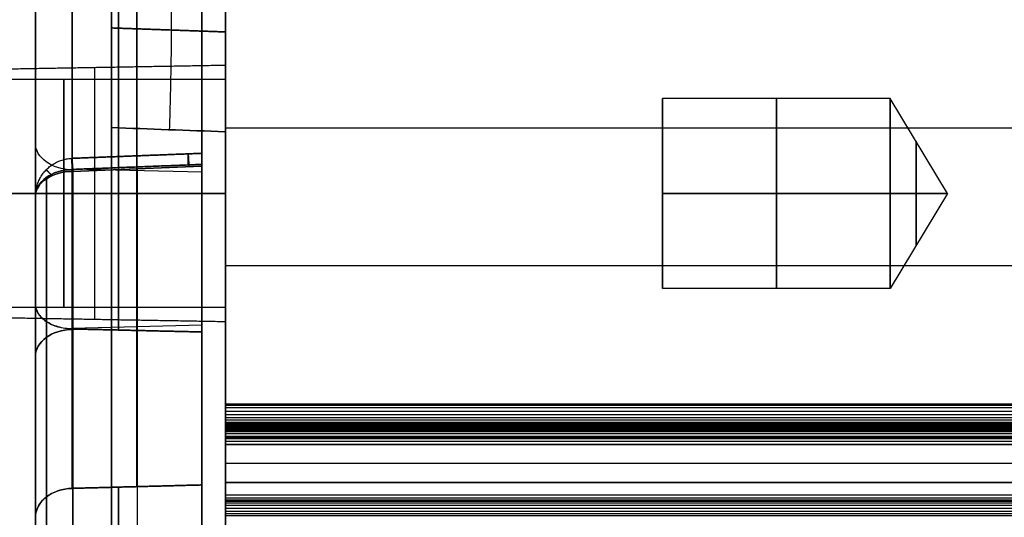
# Model space of a CAD drawing. Header units: millimetres. Extents: x 0 to 284, y -110 to 65.
# Tile 30 of 227: x 73 to 99, y 28 to 42. Entities that reach past the tile are written whole.
import ezdxf

# ---------------------------------------------------------------- set-up
doc = ezdxf.new("R2010")
doc.units = ezdxf.units.MM
doc.layers.add('Layer 01', color=7, linetype='Continuous', true_color=0x000000)

# ---------------------------------------------------------------- blocks, each defined once
blk = doc.blocks.new('Block 01')
at = {"layer": 'Layer 01'}
for p, q in [((77.376, 39.424, 20.454), (77.376, 53.615, 20.454)), ((77.376, 39.424, -20.454), (77.376, 53.615, -20.454)), ((73, 39.428, 20.445), (73, 52.484, 20.445)), ((73, 39.428, -20.445), (73, 52.484, -20.445)), ((75.671, 41.809, 37.698), (75.671, 33.393, 29.283)), ((75.671, 33.393, -29.283), (75.671, 41.809, -37.698)), ((78, 40.37, -57.053), (78, 40, -57.053)), ((78, 40, -57.053), (69.5, 40, -57.053)), ((95.5, 39.5, -57.053), (89.5, 39.5, -57.053)), ((89.5, 39.5, -57.053), (89.5, 34.5, -57.053)), ((97.002, 37, -57.053), (95.5, 39.5, -57.053)), ((77.376, 37.559, 33.532), (73.965, 37.643, 33.448)), ((77.376, 37.559, -33.532), (73.965, 37.643, -33.448)), ((75.671, 29.283, 33.393), (75.671, 37.698, 41.809)), ((75.671, 37.698, -41.809), (75.671, 29.283, -33.393)), ((71.1, 37, -53.803), (78, 37, -53.682)), ((71.1, 37, -60.303), (78, 37, -60.423)), ((78, 37, -53.682), (78, 37, -54.053)), ((78, 37, -60.053), (78, 37, -60.423)), ((89.5, 37, -59.553), (89.5, 37, -54.553)), ((97.002, 37, -57.053), (95.5, 34.5, -57.053)), ((77.376, 2.847, 45.307), (77.376, 35.217, 45.307)), ((77.376, 2.847, -45.307), (77.376, 35.217, -45.307)), ((95.5, 34.5, -57.053), (89.5, 34.5, -57.053)), ((78, 34, -57.053), (69.5, 34, -57.053)), ((78, 34, -57.053), (78, 33.63, -57.053)), ((73, 3.966, 45.135), (73, 33.696, 45.135)), ((73, 3.966, -45.135), (73, 33.696, -45.135)), ((77.376, 33.532, 37.559), (73.965, 33.448, 37.643)), ((77.376, 33.532, -37.559), (73.965, 33.448, -37.643)), ((75, 32.514, -63.942), (75, 32.514, -65)), ((230.5, 31.423, 64.011), (78, 31.423, 64.011)), ((78, 30.927, 63.57), (78, 28.93, 63.57)), ((78, 30.927, -63.569), (78, 28.929, -63.569)), ((78, 29.948, 63.997), (78, 29.948, 63.101)), ((78, 29.948, -63.101), (78, 29.948, -63.997)), ((78, 28.925, -63.662), (230.5, 28.925, -63.662)), ((78, 28.925, 63.672), (230.5, 28.925, 63.672))]:
    blk.add_line(p, q, dxfattribs=at)
at = {"layer": 'Layer 01', "extrusion": (-1, 0, 0)}
for centre, radius, start, end in [((0, 0, -75.188), 44.414, 138.7743, 176.2257), ((0, 0, -75.188), 44.414, 183.7743, 221.2257), ((-37, -57.053, -73.75), 3, 90, 270), ((-37, -57.053, -92.5), 2.5, 90, 270), ((-37, -57.053, -95.5), 2.5, 90, 270), ((-37, -57.053, -96.176), 1.375, 90, 270), ((-37, -57.053, -73.75), 3, 270, 90), ((-37, -57.053, -78), 3, 270, 90), ((-37, -57.053, -92.5), 2.5, 270, 90), ((-37, -57.053, -96.176), 1.375, 270, 90), ((-31.423, 63.511, -78), 0.5, 55.8152, 93.6068), ((0, 435, -78), 499, 266.5079, 266.62282), ((0, -435, -78), 499, 93.37718, 93.4921), ((0, 0, -75.188), 44.414, 93.7743, 131.2257), ((0, 0, -75.188), 44.414, 228.7743, 266.2257), ((-28.425, 63.691, -78), 0.5, 131.055, 180), ((0, -435, -78), 499.895, 92.88246, 93.29742), ((-28.425, 63.691, -78), 0.5, 93.262, 131.055)]:
    blk.add_arc(centre, radius, start, end, dxfattribs=at)
at = {"layer": 'Layer 01', "extrusion": (1, 0, 0)}
for centre, radius, start, end in [((0, 0, 77.376), 44.414, 3.6755, 41.3245), ((0, 0, 77.376), 44.414, 318.6755, 356.3245), ((38.419, -59.51, 78), 4, 274.4425, 360), ((38.419, 59.51, 78), 4, 0, 85.5575), ((37, -57.053, 78), 3, 270, 90), ((0, -435, 78), 500, 85.5575, 86.3932), ((37, -57.053, 95.5), 2.5, 90, 270), ((0, 0, 77.376), 44.414, 48.6755, 86.3245), ((0, 0, 77.376), 44.414, 273.6755, 311.3245), ((29.425, -63.633, 78), 0.5, 93.3772, 180)]:
    blk.add_arc(centre, radius, start, end, dxfattribs=at)
at = {"layer": 'Layer 01', "extrusion": (1, 1.58703e-31, 6.57368e-32)}
blk.add_arc((0, 0, 73), 44.414, 5.1227, 39.8773, dxfattribs=at)
at = {"layer": 'Layer 01', "extrusion": (1, 3.62485e-31, -1.50146e-31)}
blk.add_arc((0, 0, 73), 44.414, 320.1227, 354.8773, dxfattribs=at)
at = {"layer": 'Layer 01', "extrusion": (1, 8.58119e-16, 0)}
blk.add_arc((37, -57.053, 74.55), 3.31, 0, 180, dxfattribs=at)
at = {"layer": 'Layer 01', "extrusion": (-1, 0, 1.10556e-31)}
for start, end in [(0, 180), (180, 0)]:
    blk.add_arc((-37, -57.053, -78), 3.37, start, end, dxfattribs=at)
at = {"layer": 'Layer 01', "extrusion": (1, 4.89859e-16, -6.96131e-31)}
blk.add_arc((37, -57.053, 89.5), 2.5, 270, 90, dxfattribs=at)
at = {"layer": 'Layer 01', "extrusion": (-1, 2.23448e-16, -3.56965e-12)}
blk.add_arc((0, -435, -75), 500, 90, 94.44278, dxfattribs=at)
at = {"layer": 'Layer 01', "extrusion": (-1, 1.5812e-14, 1.50334e-12)}
blk.add_arc((0, 435, -75), 500, 265.55724, 269.99687, dxfattribs=at)
at = {"layer": 'Layer 01', "extrusion": (1, 4.13939e-14, -5.32795e-13)}
blk.add_arc((0, 435, 78), 500, 273.6068, 274.4425, dxfattribs=at)
at = {"layer": 'Layer 01', "extrusion": (-1, 3.17664e-12, 5.08925e-11)}
blk.add_arc((0, -435, -78), 499.895, 93.5717, 94.43158, dxfattribs=at)
at = {"layer": 'Layer 01', "extrusion": (-1, 3.11774e-12, -5.01322e-11)}
blk.add_arc((0, 435, -78), 499.895, 265.56844, 266.42831, dxfattribs=at)
at = {"layer": 'Layer 01', "extrusion": (0, -0.707107, -0.707107)}
for centre, start, end in [((74, -3.966, -50.231), 92, 180), ((74, 3.966, -50.231), 180, 268)]:
    blk.add_arc(centre, 1, start, end, dxfattribs=at)
at = {"layer": 'Layer 01', "extrusion": (0, 0.707107, -0.707107)}
blk.add_arc((-74, 3.966, 50.231), 1, 272, 0, dxfattribs=at)
at = {"layer": 'Layer 01', "extrusion": (5.05588e-14, 0.707107, 0.707107)}
blk.add_arc((-74, 3.966, 56.186), 1, 272, 360, dxfattribs=at)
at = {"layer": 'Layer 01', "extrusion": (-1.2552e-13, 0.707107, -0.707107)}
blk.add_arc((-74, -3.966, 56.186), 1, 360, 88, dxfattribs=at)
at = {"layer": 'Layer 01', "extrusion": (1.54334e-13, 0.755137, -0.655567)}
blk.add_arc((-74, 56.325), 1, 0, 89, dxfattribs=at)
at = {"layer": 'Layer 01', "extrusion": (-1.72825e-13, 0.755137, 0.655567)}
blk.add_arc((-74, -56.325), 1, 271, 360, dxfattribs=at)
at = {"layer": 'Layer 01', "extrusion": (-1, -1.46717e-13, -4.40118e-13)}
blk.add_arc((0, 0, -73.983), 57.325, 94.03736, 130.96264, dxfattribs=at)
at = {"layer": 'Layer 01', "extrusion": (-1, -2.0146e-13, 4.32162e-13)}
blk.add_arc((0, 0, -73.983), 57.325, 229.03736, 265.96264, dxfattribs=at)
at = {"layer": 'Layer 01', "extrusion": (1, 2.44929e-16, -2.46519e-31)}
blk.add_arc((0, 0, 75.679), 57.355, 48.97486, 86.02514, dxfattribs=at)
at = {"layer": 'Layer 01', "extrusion": (-1, 1.25255e-07, 3.02392e-07)}
blk.add_arc((0, 0, -77.376), 57.384, 93.91247, 131.08753, dxfattribs=at)
at = {"layer": 'Layer 01', "extrusion": (-1, 1.25255e-07, -3.02392e-07)}
blk.add_arc((0, 0, -77.376), 57.384, 228.91247, 266.08753, dxfattribs=at)
at = {"layer": 'Layer 01', "extrusion": (1, 4.89859e-16, 6.96131e-31)}
blk.add_arc((37, -57.053, 89.5), 2.5, 90, 270, dxfattribs=at)
at = {"layer": 'Layer 01', "extrusion": (0, -0.707107, 0.707107)}
blk.add_arc((74, -3.966, -50.231), 1, 92, 180, dxfattribs=at)
at = {"layer": 'Layer 01', "extrusion": (-1, -4.76871e-30, -7.94571e-29)}
blk.add_arc((0, -435, -78), 499.895, 93.29742, 93.5717, dxfattribs=at)
at = {"layer": 'Layer 01', "extrusion": (-1, -5.82727e-13, 9.90778e-12)}
blk.add_arc((0, 435, -78), 499.895, 266.42831, 266.7026, dxfattribs=at)
at = {"layer": 'Layer 01', "extrusion": (-1, -8.19092e-14, 1.20595e-13)}
blk.add_arc((-31.423, 63.511, -78), 0.5, 3.4103, 55.8152, dxfattribs=at)
at = {"layer": 'Layer 01', "extrusion": (-1, -5.45102e-14, 1.08261e-12)}
blk.add_arc((0, 435, -78), 499.895, 266.7026, 267.11755, dxfattribs=at)
at = {"layer": 'Layer 01', "extrusion": (1, 1.03101e-31, 2.48908e-31)}
blk.add_arc((0, 0, 73), 44.414, 50.1227, 84.8773, dxfattribs=at)
at = {"layer": 'Layer 01'}
for points, degree in [([(75, -55, 65), (75, 0, 65), (75, 55, 65)], 2), ([(75, 55, -65), (75, 27.514, -65), (75, 0.027, -65)], 2), ([(73, 42.533, 36.925), (73, 38.309, 32.7), (73, 34.084, 28.476)], 2), ([(73, 42.533, -36.925), (73, 38.309, -32.7), (73, 34.084, -28.476)], 2), ([(73.965, 33.433, 29.238), (73.965, 37.63, 33.435), (73.965, 41.827, 37.632)], 2), ([(73.965, 41.827, -37.632), (73.965, 37.63, -33.435), (73.965, 33.433, -29.238)], 2), ([(77.376, 33.354, 29.328), (77.376, 37.572, 33.546), (77.376, 41.79, 37.764)], 2), ([(77.376, 41.79, -37.764), (77.376, 37.572, -33.546), (77.376, 33.354, -29.328)], 2), ([(78, 40.37, -57.053), (74.55, 40.31, -57.053), (71.1, 40.25, -57.053)], 2), ([(78, 38.626, 63.401), (77, 38.661, 63.433), (76, 38.696, 63.465), (75, 38.732, 63.498)], 3), ([(75, 38.732, -63.498), (76, 38.696, -63.465), (77, 38.661, -63.433), (78, 38.626, -63.401)], 3), ([(78, 38.729, -63.498), (154.25, 38.729, -63.498), (230.5, 38.729, -63.498)], 2), ([(78, 38.729, 63.498), (154.25, 38.729, 63.498), (230.5, 38.729, 63.498)], 2), ([(73.965, 37.632, 41.827), (75.67, 37.698, 41.809), (77.376, 37.764, 41.79)], 2), ([(77.376, 37.764, -41.79), (75.67, 37.698, -41.809), (73.965, 37.632, -41.827)], 2), ([(73.965, 37.632, 41.827), (73.965, 33.435, 37.63), (73.965, 29.238, 33.433)], 2), ([(73.965, 29.238, -33.433), (73.965, 33.435, -37.63), (73.965, 37.632, -41.827)], 2), ([(77.376, 37.714, 43.251), (76.244, 37.669, 43.263), (75.113, 37.625, 43.276), (73.983, 37.58, 43.288)], 3), ([(73.983, 37.58, -43.288), (75.113, 37.625, -43.276), (76.244, 37.669, -43.263), (77.376, 37.714, -43.251)], 3), ([(77.376, 37.764, 41.79), (77.376, 33.546, 37.572), (77.376, 29.328, 33.354)], 2), ([(77.376, 29.328, -33.354), (77.376, 33.546, -37.572), (77.376, 37.764, -41.79)], 2), ([(78, 37, -54.053), (73.75, 37, -54.053), (69.5, 37, -54.053)], 2), ([(69.5, 37, -60.053), (73.75, 37, -60.053), (78, 37, -60.053)], 2), ([(73, 28.476, 34.084), (73, 32.7, 38.309), (73, 36.925, 42.533)], 2), ([(73, 36.925, -42.533), (73, 32.7, -38.309), (73, 28.476, -34.084)], 2), ([(89.5, 37, -54.553), (92.5, 37, -54.553), (95.5, 37, -54.553)], 2), ([(95.5, 37, -59.553), (92.5, 37, -59.553), (89.5, 37, -59.553)], 2), ([(97.002, 37, -57.053), (96.251, 37, -58.303), (95.5, 37, -59.553)], 2), ([(95.5, 37, -54.553), (96.251, 37, -55.803), (97.002, 37, -57.053)], 2), ([(230.5, 35.093, -63.767), (154.25, 35.093, -63.767), (78, 35.093, -63.767)], 2), ([(230.5, 35.093, 63.767), (154.25, 35.093, 63.767), (78, 35.093, 63.767)], 2), ([(71.1, 33.75, -57.053), (74.55, 33.69, -57.053), (78, 33.63, -57.053)], 2), ([(230.5, 31.455, -64.01), (154.25, 31.455, -64.01), (78, 31.455, -64.01)], 2), ([(78, 31.454, 64.01), (154.25, 31.454, 64.01), (230.5, 31.454, 64.01)], 2), ([(230.5, 31.358, -64.006), (154.25, 31.358, -64.006), (78, 31.358, -64.006)], 2), ([(230.5, 31.261, -63.984), (154.25, 31.261, -63.984), (78, 31.261, -63.984)], 2), ([(230.5, 31.176, -63.945), (154.25, 31.176, -63.945), (78, 31.176, -63.945)], 2), ([(230.5, 31.092, -63.886), (154.25, 31.092, -63.886), (78, 31.092, -63.886)], 2), ([(230.5, 31.029, -63.819), (154.25, 31.029, -63.819), (78, 31.029, -63.819)], 2), ([(230.5, 30.974, -63.73), (154.25, 30.974, -63.73), (78, 30.974, -63.73)], 2), ([(230.5, 30.959, -63.696), (154.25, 30.959, -63.696), (78, 30.959, -63.696)], 2), ([(230.5, 30.944, -63.653), (154.25, 30.944, -63.653), (78, 30.944, -63.653)], 2), ([(230.5, 30.931, -63.601), (154.25, 30.931, -63.601), (78, 30.931, -63.601)], 2), ([(78, 30.924, 63.54), (154.25, 30.924, 63.54), (230.5, 30.924, 63.54)], 2), ([(78, 30.924, -63.542), (154.25, 30.924, -63.542), (230.5, 30.924, -63.542)], 2), ([(230.5, 30.923, 63.531), (154.25, 30.923, 63.531), (78, 30.923, 63.531)], 2), ([(230.5, 30.92, 63.501), (154.25, 30.92, 63.501), (78, 30.92, 63.501)], 2), ([(230.5, 30.914, 63.468), (154.25, 30.914, 63.468), (78, 30.914, 63.468)], 2), ([(230.5, 30.905, 63.431), (154.25, 30.905, 63.431), (78, 30.905, 63.431)], 2), ([(230.5, 30.891, 63.391), (154.25, 30.891, 63.391), (78, 30.891, 63.391)], 2), ([(230.5, 30.878, -63.36), (154.25, 30.878, -63.36), (78, 30.878, -63.36)], 2), ([(230.5, 30.872, 63.348), (154.25, 30.872, 63.348), (78, 30.872, 63.348)], 2), ([(230.5, 30.847, 63.304), (154.25, 30.847, 63.304), (78, 30.847, 63.304)], 2), ([(230.5, 30.814, 63.259), (154.25, 30.814, 63.259), (78, 30.814, 63.259)], 2), ([(230.5, 30.774, 63.214), (154.25, 30.774, 63.214), (78, 30.774, 63.214)], 2), ([(230.5, 30.756, -63.198), (154.25, 30.756, -63.198), (78, 30.756, -63.198)], 2), ([(230.5, 30.725, 63.173), (154.25, 30.725, 63.173), (78, 30.725, 63.173)], 2), ([(230.5, 30.669, 63.136), (154.25, 30.669, 63.136), (78, 30.669, 63.136)], 2), ([(230.5, 30.606, 63.107), (154.25, 30.606, 63.107), (78, 30.606, 63.107)], 2), ([(230.5, 30.58, -63.097), (154.25, 30.58, -63.097), (78, 30.58, -63.097)], 2), ([(230.5, 30.538, 63.085), (154.25, 30.538, 63.085), (78, 30.538, 63.085)], 2), ([(230.5, 30.467, 63.074), (154.25, 30.467, 63.074), (78, 30.467, 63.074)], 2), ([(78, 30.395, -63.073), (154.25, 30.395, -63.073), (230.5, 30.395, -63.073)], 2), ([(230.5, 30.395, 63.073), (154.25, 30.395, 63.073), (78, 30.395, 63.073)], 2), ([(230.5, 29.895, -63.104), (154.25, 29.895, -63.104), (78, 29.895, -63.104)], 2), ([(230.5, 29.895, 63.104), (154.25, 29.895, 63.104), (78, 29.895, 63.104)], 2), ([(230.5, 29.396, -63.133), (154.25, 29.396, -63.133), (78, 29.396, -63.133)], 2), ([(78, 29.396, 63.133), (154.25, 29.396, 63.133), (230.5, 29.396, 63.133)], 2), ([(230.5, 29.063, 63.291), (154.25, 29.063, 63.291), (78, 29.063, 63.291)], 2), ([(230.5, 28.977, 63.415), (154.25, 28.977, 63.415), (78, 28.977, 63.415)], 2), ([(78, 28.925, 63.691), (78, 28.925, 63.672), (78, 28.925, 63.653)], 2), ([(78, 28.925, -63.633), (78, 28.925, -63.662), (78, 28.925, -63.691)], 2), ([(78, 28.925, -63.633), (154.25, 28.925, -63.633), (230.5, 28.925, -63.633)], 2), ([(78, 28.925, -63.691), (154.25, 28.925, -63.691), (230.5, 28.925, -63.691)], 2), ([(230.5, 28.925, 63.691), (154.25, 28.925, 63.691), (78, 28.925, 63.691)], 2), ([(78, 28.925, 63.653), (154.25, 28.925, 63.653), (230.5, 28.925, 63.653)], 2), ([(230.5, 28.915, -63.792), (154.25, 28.915, -63.792), (78, 28.915, -63.792)], 2), ([(230.5, 28.892, -63.869), (154.25, 28.892, -63.869), (78, 28.892, -63.869)], 2), ([(230.5, 28.845, -63.961), (154.25, 28.845, -63.961), (78, 28.845, -63.961)], 2), ([(230.5, 28.788, -64.034), (154.25, 28.788, -64.034), (78, 28.788, -64.034)], 2), ([(230.5, 28.711, -64.101), (154.25, 28.711, -64.101), (78, 28.711, -64.101)], 2), ([(230.5, 28.629, -64.147), (154.25, 28.629, -64.147), (78, 28.629, -64.147)], 2), ([(230.5, 28.571, -64.169), (154.25, 28.571, -64.169), (78, 28.571, -64.169)], 2), ([(230.5, 28.512, -64.183), (154.25, 28.512, -64.183), (78, 28.512, -64.183)], 2)]:
    blk.add_open_spline(points, degree=degree, dxfattribs=at)
for points, degree, knots in [([(75, 38.732, 63.498), (75, 38.982, 63.478), (75, 39.226, 63.436), (75, 39.704, 63.307), (75, 39.939, 63.219), (75, 40.388, 63.002), (75, 40.6, 62.873), (75, 40.999, 62.579), (75, 41.187, 62.41), (75, 41.524, 62.046), (75, 41.675, 61.849), (75, 41.939, 61.429), (75, 42.053, 61.203), (75, 42.234, 60.742), (75, 42.303, 60.504), (75, 42.396, 60.014), (75, 42.419, 59.763), (75, 42.419, 59.512)], 3, [0, 0, 0, 0, 0.747286, 0.747286, 1.494572, 1.494572, 2.241859, 2.241859, 2.989145, 2.989145, 3.736431, 3.736431, 4.483717, 4.483717, 5.231003, 5.231003, 5.978289, 5.978289, 5.978289, 5.978289]), ([(75, 42.419, -59.512), (75, 42.419, -59.763), (75, 42.396, -60.01), (75, 42.304, -60.496), (75, 42.235, -60.738), (75, 42.053, -61.202), (75, 41.942, -61.423), (75, 41.679, -61.843), (75, 41.526, -62.044), (75, 41.188, -62.409), (75, 41.004, -62.574), (75, 40.605, -62.87), (75, 40.389, -63.001), (75, 39.943, -63.217), (75, 39.711, -63.304), (75, 39.23, -63.435), (75, 38.982, -63.478), (75, 38.732, -63.498)], 3, [0, 0, 0, 0, 0.747286, 0.747286, 1.494573, 1.494573, 2.241859, 2.241859, 2.989145, 2.989145, 3.736432, 3.736432, 4.483718, 4.483718, 5.231004, 5.231004, 5.978291, 5.978291, 5.978291, 5.978291]), ([(78, 38.626, 63.401), (78, 38.876, 63.381), (78, 39.121, 63.339), (78, 39.598, 63.21), (78, 39.834, 63.122), (78, 40.283, 62.905), (78, 40.495, 62.777), (78, 40.893, 62.482), (78, 41.082, 62.314), (78, 41.419, 61.949), (78, 41.57, 61.753), (78, 41.834, 61.332), (78, 41.948, 61.106), (78, 42.129, 60.645), (78, 42.198, 60.407), (78, 42.291, 59.917), (78, 42.315, 59.666), (78, 42.315, 59.415)], 3, [-5.979075, -5.979075, -5.979075, -5.979075, -5.23169, -5.23169, -4.484306, -4.484306, -3.736922, -3.736922, -2.989537, -2.989537, -2.242153, -2.242153, -1.494769, -1.494769, -0.747384, -0.747384, 0, 0, 0, 0]), ([(78, 42.315, -59.415), (78, 42.315, -59.666), (78, 42.291, -59.913), (78, 42.2, -60.399), (78, 42.13, -60.641), (78, 41.949, -61.106), (78, 41.837, -61.327), (78, 41.574, -61.747), (78, 41.421, -61.947), (78, 41.083, -62.312), (78, 40.899, -62.478), (78, 40.5, -62.774), (78, 40.284, -62.905), (78, 39.838, -63.121), (78, 39.606, -63.208), (78, 39.125, -63.338), (78, 38.876, -63.381), (78, 38.626, -63.401)], 3, [-5.979076, -5.979076, -5.979076, -5.979076, -5.231691, -5.231691, -4.484307, -4.484307, -3.736922, -3.736922, -2.989538, -2.989538, -2.242153, -2.242153, -1.494769, -1.494769, -0.747384, -0.747384, 0, 0, 0, 0]), ([(73.983, 37.58, 43.288), (73.978, 37.672, 43.208), (73.974, 37.757, 43.104), (73.966, 37.881, 42.857), (73.963, 37.919, 42.714), (73.96, 37.929, 42.424), (73.959, 37.901, 42.279), (73.961, 37.795, 42.023), (73.963, 37.718, 41.913), (73.965, 37.632, 41.827)], 3, [-1.652056, -1.652056, -1.652056, -1.652056, -1.239042, -1.239042, -0.826028, -0.826028, -0.413014, -0.413014, 0, 0, 0, 0]), ([(73.965, 37.632, -41.827), (73.963, 37.718, -41.913), (73.961, 37.795, -42.023), (73.959, 37.901, -42.279), (73.96, 37.929, -42.424), (73.963, 37.919, -42.714), (73.966, 37.881, -42.857), (73.974, 37.757, -43.104), (73.978, 37.672, -43.208), (73.983, 37.58, -43.288)], 3, [-1.652056, -1.652056, -1.652056, -1.652056, -1.239042, -1.239042, -0.826028, -0.826028, -0.413014, -0.413014, 0, 0, 0, 0]), ([(77.376, 37.714, 43.251), (77.376, 37.818, 43.16), (77.376, 37.902, 43.049), (77.376, 38.018, 42.803), (77.376, 38.051, 42.667), (77.376, 38.061, 42.395), (77.376, 38.037, 42.258), (77.376, 37.937, 42.004), (77.376, 37.861, 41.888), (77.376, 37.764, 41.79)], 3, [0, 0, 0, 0, 0.412578, 0.412578, 0.825156, 0.825156, 1.237734, 1.237734, 1.650312, 1.650312, 1.650312, 1.650312]), ([(77.376, 37.764, -41.79), (77.376, 37.861, -41.888), (77.376, 37.937, -42.005), (77.376, 38.037, -42.258), (77.376, 38.061, -42.396), (77.376, 38.051, -42.668), (77.376, 38.018, -42.803), (77.376, 37.901, -43.05), (77.376, 37.818, -43.16), (77.376, 37.714, -43.251)], 3, [0, 0, 0, 0, 0.412579, 0.412579, 0.825157, 0.825157, 1.237736, 1.237736, 1.650314, 1.650314, 1.650314, 1.650314]), ([(73, 36.925, 42.533), (73, 35.788, 43.521), (73, 34.029, 44.929), (73, 31.882, 46.444), (73, 30.786, 47.17), (73, 30.232, 47.525), (73, 29.993, 47.676), (73, 29.834, 47.775), (73, 29.755, 47.825), (73, 27.08, 49.483), (73, 24.374, 50.87), (73, 20.145, 52.622), (73, 18.002, 53.409), (73, 15.453, 54.174), (73, 14.165, 54.517), (73, 13.519, 54.68), (73, 13.241, 54.747), (73, 13.056, 54.791), (73, 12.962, 54.814), (73, 9.938, 55.523), (73, 6.97, 55.973), (73, 3.966, 56.186)], 3, [0, 0, 0, 0, 4.540564, 6.810846, 7.945987, 8.513557, 8.797343, 8.797343, 9.081128, 9.081128, 18.162256, 18.162256, 22.70282, 24.973102, 26.108243, 26.675813, 26.959598, 26.959598, 27.243384, 27.243384, 36.324511, 36.324511, 36.324511, 36.324511]), ([(73, 3.966, -56.186), (73, 5.468, -56.079), (73, 7.708, -55.831), (73, 10.297, -55.385), (73, 11.585, -55.123), (73, 12.228, -54.983), (73, 12.503, -54.92), (73, 12.687, -54.878), (73, 12.777, -54.857), (73, 15.841, -54.138), (73, 18.735, -53.206), (73, 22.964, -51.454), (73, 25.037, -50.496), (73, 27.38, -49.233), (73, 28.533, -48.566), (73, 29.105, -48.223), (73, 29.349, -48.075), (73, 29.512, -47.975), (73, 29.594, -47.924), (73, 32.234, -46.288), (73, 34.651, -44.508), (73, 36.925, -42.533)], 3, [0, 0, 0, 0, 4.540564, 6.810846, 7.945987, 8.513557, 8.797343, 8.797343, 9.081128, 9.081128, 18.162256, 18.162256, 22.70282, 24.973102, 26.108243, 26.675813, 26.959598, 26.959598, 27.243384, 27.243384, 36.324511, 36.324511, 36.324511, 36.324511]), ([(73, 34.084, 28.476), (73, 34.001, 28.575), (73.025, 33.92, 28.672), (73.12, 33.765, 28.854), (73.191, 33.694, 28.937), (73.457, 33.513, 29.146), (73.707, 33.439, 29.231), (73.965, 33.433, 29.238)], 3, [0, 0, 0, 0, 0.390481, 0.390481, 0.780962, 0.780962, 1.561923, 1.561923, 1.561923, 1.561923]), ([(73.965, 33.433, -29.238), (73.836, 33.436, -29.234), (73.71, 33.455, -29.212), (73.476, 33.524, -29.133), (73.369, 33.573, -29.077), (73.103, 33.754, -28.867), (73, 33.918, -28.674), (73, 34.084, -28.476)], 3, [0, 0, 0, 0, 0.39044, 0.39044, 0.780881, 0.780881, 1.561762, 1.561762, 1.561762, 1.561762]), ([(78, 31.455, -64.01), (78, 31.422, -64.01), (78, 31.357, -64.01), (78, 31.262, -63.987), (78, 31.191, -63.955), (78, 31.153, -63.932), (78, 31.142, -63.924)], 3, [-0.3310055, -0.3310055, -0.3310055, -0.3310055, -0.2344256, -0.133806, -0.0397671, 0, 0, 0, 0]), ([(78, 31.142, -63.924), (78, 31.125, -63.912), (78, 31.084, -63.881), (78, 31.024, -63.817), (78, 30.983, -63.751), (78, 30.957, -63.694), (78, 30.942, -63.651), (78, 30.93, -63.599), (78, 30.926, -63.562), (78, 30.924, -63.542)], 3, [-0.4572721, -0.4572721, -0.4572721, -0.4572721, -0.3939834, -0.3015489, -0.1971078, -0.159585, -0.1138184, -0.0603492, 0, 0, 0, 0]), ([(78, 30.924, -63.542), (78, 30.92, -63.483), (78, 30.906, -63.42), (78, 30.85, -63.3), (78, 30.808, -63.244), (78, 30.705, -63.152), (78, 30.643, -63.118), (78, 30.517, -63.077), (78, 30.453, -63.07), (78, 30.395, -63.073)], 3, [-0.7899126, -0.7899126, -0.7899126, -0.7899126, -0.5924344, -0.5924344, -0.3949563, -0.3949563, -0.1974781, -0.1974781, 0, 0, 0, 0]), ([(78, 30.395, 63.073), (78, 30.419, 63.073), (78, 30.467, 63.072), (78, 30.538, 63.084), (78, 30.606, 63.105), (78, 30.669, 63.134), (78, 30.725, 63.171), (78, 30.774, 63.212), (78, 30.814, 63.257), (78, 30.847, 63.302), (78, 30.872, 63.347), (78, 30.891, 63.389), (78, 30.905, 63.43), (78, 30.914, 63.467), (78, 30.92, 63.5), (78, 30.923, 63.524), (78, 30.924, 63.537), (78, 30.924, 63.54)], 3, [-0.7850645, -0.7850645, -0.7850645, -0.7850645, -0.7127969, -0.6403745, -0.5687829, -0.4989698, -0.4317823, -0.3679211, -0.3079166, -0.2521264, -0.2007504, -0.153856, -0.1114081, -0.0732983, -0.039371, -0.0094449, 0, 0, 0, 0]), ([(78, 28.925, 63.653), (78, 28.925, 63.517), (78, 28.977, 63.415), (78, 29.012, 63.347), (78, 29.063, 63.291), (78, 29.201, 63.144), (78, 29.396, 63.133)], 2, [0, 0, 0, 0.2505012, 0.2505012, 0.4032536, 0.4032536, 0.7997505, 0.7997505, 0.7997505]), ([(73.965, 29.238, 33.433), (73.836, 29.234, 33.436), (73.71, 29.212, 33.455), (73.476, 29.133, 33.524), (73.369, 29.077, 33.573), (73.103, 28.867, 33.754), (73, 28.674, 33.918), (73, 28.476, 34.084)], 3, [0, 0, 0, 0, 0.39044, 0.39044, 0.780881, 0.780881, 1.561762, 1.561762, 1.561762, 1.561762]), ([(73, 28.476, -34.084), (73, 28.575, -34.001), (73.025, 28.672, -33.92), (73.12, 28.854, -33.765), (73.191, 28.937, -33.694), (73.457, 29.146, -33.513), (73.707, 29.231, -33.439), (73.965, 29.238, -33.433)], 3, [0, 0, 0, 0, 0.390481, 0.390481, 0.780962, 0.780962, 1.561923, 1.561923, 1.561923, 1.561923]), ([(78, 28.925, -63.691), (78, 28.923, -63.725), (78, 28.919, -63.785), (78, 28.892, -63.877), (78, 28.85, -63.96), (78, 28.8, -64.024), (78, 28.766, -64.057), (78, 28.753, -64.068)], 3, [-0.4287314, -0.4287314, -0.4287314, -0.4287314, -0.3265105, -0.2458451, -0.1414449, -0.0488918, 0, 0, 0, 0]), ([(78, 28.753, -64.068), (78, 28.74, -64.079), (78, 28.701, -64.11), (78, 28.64, -64.144), (78, 28.572, -64.17), (78, 28.513, -64.184), (78, 28.473, -64.188), (78, 28.453, -64.19)], 3, [-0.3304598, -0.3304598, -0.3304598, -0.3304598, -0.2764708, -0.1826832, -0.1202455, -0.0594867, 0, 0, 0, 0])]:
    blk.add_open_spline(points, degree=degree, knots=knots, dxfattribs=at)
for points, weights, degree in [([(76.531, 38.678, 63.448), (76.65, 42.362, 63.158), (76.531, 42.366, 59.463)], [1, 0.734332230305, 1.00000001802], 2), ([(76.531, 38.678, -63.448), (76.65, 42.362, -63.158), (76.531, 42.366, -59.463)], [1.00000051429, 0.734331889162, 1.00000000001], 2), ([(75, 41.356, 62.227), (76, 41.321, 62.195), (77, 41.286, 62.163), (78, 41.251, 62.131)], [0.867183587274, 0.867172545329, 0.867161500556, 0.867150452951], 3), ([(78, 41.251, -62.131), (77, 41.286, -62.163), (76, 41.321, -62.195), (75, 41.356, -62.227)], [0.867150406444, 0.867161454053, 0.867172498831, 0.86718354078], 3), ([(73.001, 36.956, 42.569), (73.018, 37.51, 42.569), (73.409, 37.902, 42.569), (73.962, 37.924, 42.569)], [0.824090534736, 0.677890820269, 0.679955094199, 0.830283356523], 3), ([(73.001, 36.956, -42.569), (73.018, 37.51, -42.569), (73.409, 37.902, -42.569), (73.962, 37.924, -42.569)], [0.824090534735, 0.67789082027, 0.679955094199, 0.830283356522], 3), ([(73.962, 37.924, 42.569), (75.099, 37.968, 42.556), (76.237, 38.012, 42.544), (77.376, 38.056, 42.531)], [0.841001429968, 0.841135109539, 0.841268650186, 0.841402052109], 3), ([(77.376, 38.056, -42.531), (76.237, 38.012, -42.544), (75.099, 37.968, -42.556), (73.962, 37.924, -42.569)], [0.841402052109, 0.841268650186, 0.841135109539, 0.841001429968], 3), ([(77.022, 37.75, 41.794), (77.001, 38.506, 42.551), (77.039, 37.7, 43.255)], [1.00004658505, 0.6826884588, 1.00001738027], 2), ([(77.022, 37.75, -41.794), (77.001, 38.506, -42.551), (77.039, 37.7, -43.255)], [1.00004658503, 0.682688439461, 1.00001737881], 2), ([(73.412, 37.497, 41.961), (73.223, 37.681, 42.339), (73.235, 37.67, 42.8), (73.442, 37.469, 43.16)], [0.795807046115, 0.689629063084, 0.68935489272, 0.794984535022], 3), ([(73.442, 37.469, -43.16), (73.235, 37.67, -42.8), (73.223, 37.681, -42.339), (73.412, 37.497, -41.961)], [0.794984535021, 0.68935489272, 0.689629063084, 0.795807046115], 3), ([(73.287, 4.015, 56.885), (73.287, 16.452, 56.007), (73.287, 27.97, 51.236), (73.287, 37.384, 43.063)], [0.856625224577, 0.82723175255, 0.82723175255, 0.856625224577], 3), ([(73.287, 37.384, -43.063), (73.287, 27.97, -51.236), (73.287, 16.452, -56.007), (73.287, 4.015, -56.885)], [0.856625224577, 0.82723175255, 0.82723175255, 0.856625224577], 3), ([(73.965, 33.433, 29.238), (75.102, 33.407, 29.268), (76.239, 33.38, 29.298), (77.376, 33.354, 29.328)], [1, 0.99999939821, 0.99999939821, 1], 3), ([(77.376, 33.354, -29.328), (76.239, 33.38, -29.298), (75.102, 33.407, -29.268), (73.965, 33.433, -29.238)], [1, 0.99999939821, 0.99999939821, 1], 3), ([(77.376, 29.328, 33.354), (76.239, 29.298, 33.38), (75.102, 29.268, 33.407), (73.965, 29.238, 33.433)], [1, 0.99999939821, 0.99999939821, 1], 3), ([(73.965, 29.238, -33.433), (75.102, 29.268, -33.407), (76.239, 29.298, -33.38), (77.376, 29.328, -33.354)], [1, 0.99999939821, 0.99999939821, 1], 3)]:
    blk.add_rational_spline(points, weights, degree=degree, dxfattribs=at)

msp = doc.modelspace()

# ---------------------------------------------------------------- block references
at = {"layer": 'Layer 01'}
msp.add_blockref('Block 01', (0, 0), dxfattribs=at)

doc.saveas('drawing.dxf')
